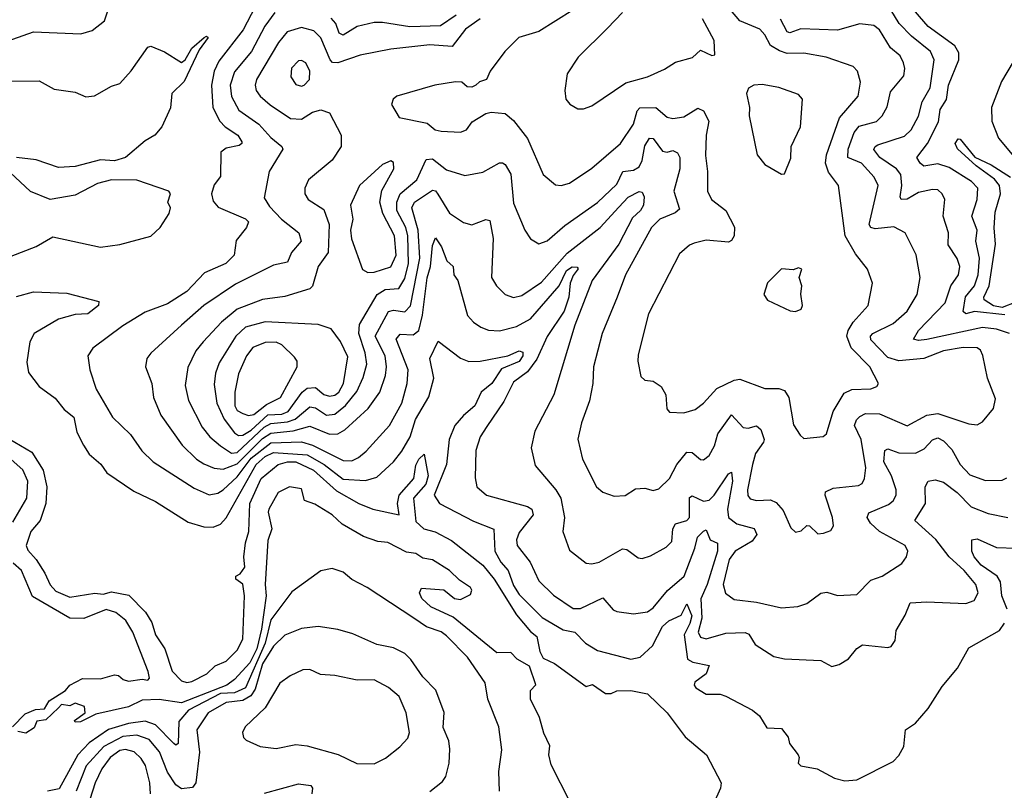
# Model space of a CAD drawing. Extents: x 1245515 to 1420776, y 606314 to 671314.
# Tile 224 of 256: x 1376866 to 1380393, y 616238 to 618999. Entities that reach past the tile are written whole.
import ezdxf

# ---------------------------------------------------------------- set-up
doc = ezdxf.new("R2010")
doc.units = 0

msp = doc.modelspace()

# ---------------------------------------------------------------- linework, layer by layer
at = {"layer": '0CON10XD'}
for points in [[(1376804, 618916), (1376915, 618956.2), (1377085, 618948.1), (1377125, 618960), (1377169.4, 618995), (1377232.4, 619185)], [(1377709.2, 619045), (1377666.6, 618963.4), (1377579, 618851), (1377563, 618815), (1377553, 618765), (1377557.8, 618685), (1377583.2, 618635), (1377601.9, 618615), (1377646.8, 618585), (1377661.2, 618561.2), (1377661.8, 618555), (1377651.9, 618548.1), (1377605, 618538.8), (1377586.9, 618525), (1377585, 618437.5), (1377562.6, 618407.4), (1377552.5, 618375), (1377559.1, 618349.1), (1377577, 618327), (1377675, 618286.1), (1377685.6, 618275), (1377678.2, 618255), (1377641.5, 618208.5), (1377633.8, 618155), (1377604.3, 618125), (1377527.9, 618092.1), (1377465, 618024.7), (1377395, 617981.2), (1377315, 617950.6), (1377235, 617902.3), (1377128, 617822), (1377110.5, 617795), (1377117.5, 617745), (1377139.6, 617675), (1377198.5, 617575), (1377262.4, 617512.4), (1377303.7, 617453.7), (1377344.3, 617414.3), (1377490.3, 617320.3), (1377545, 617296.9), (1377575, 617302.7), (1377595, 617314.8), (1377645, 617361.7), (1377695, 617428.1), (1377765, 617482.4), (1377875, 617486.8), (1377914.1, 617474.1), (1378025, 617419.5), (1378055, 617418.8), (1378079.5, 617430.5), (1378107.4, 617452.6), (1378190.9, 617545), (1378234.8, 617625), (1378253.3, 617695), (1378257, 617745), (1378214.4, 617855), (1378228.1, 617871.9), (1378275, 617869.8), (1378295, 617885.4), (1378309, 617941), (1378325.8, 618074.2), (1378337.6, 618115), (1378345, 618190), (1378355, 618217.5), (1378377.3, 618185), (1378395.4, 618135), (1378418.2, 618115), (1378420.6, 618085), (1378435.2, 618065.2), (1378469.6, 617939.6), (1378491.1, 617915), (1378517.7, 617897.7), (1378545, 617886.9), (1378585, 617884.1), (1378645, 617900.2), (1378695, 617927.6), (1378798.1, 618045), (1378825, 618100), (1378845, 618113.5), (1378862.4, 618112.4), (1378866.5, 618106.5), (1378847.8, 618082.2), (1378837.5, 618055), (1378833.2, 618005), (1378816.3, 617955), (1378755, 617864.4), (1378717.6, 617782.4), (1378685, 617737.9), (1378635, 617700), (1378599.4, 617630.6), (1378538.6, 617541.4), (1378515, 617504.2), (1378499.3, 617455), (1378497, 617357), (1378503.6, 617325), (1378538, 617295), (1378684.4, 617254.4), (1378700, 617245), (1378704.7, 617225), (1378655, 617162.2), (1378645.3, 617135), (1378647.5, 617115), (1378694.1, 617055), (1378725, 616988.5), (1378777.4, 616937.4), (1378848.8, 616888.8), (1378875, 616889), (1378955, 616927.5), (1378991.9, 616885), (1379005, 616879.1), (1379065, 616870.4), (1379115, 616877.9), (1379135, 616891.2), (1379186, 616954), (1379246, 617005), (1379284.5, 617105), (1379293.8, 617145), (1379315, 617166.4), (1379325, 617171.4), (1379338.7, 617135), (1379365, 617123.1), (1379365.7, 617095), (1379327.8, 616975), (1379305.7, 616924.3), (1379308.8, 616855), (1379296.6, 616805), (1379305, 616786.2), (1379325, 616780.3), (1379395, 616800.9), (1379465, 616802.8), (1379477.1, 616797.1), (1379500.1, 616760.1), (1379567.4, 616717.4), (1379605, 616708.8), (1379735, 616702.9), (1379775, 616681.9), (1379801.5, 616688.5), (1379835, 616708.6), (1379865, 616745.6), (1379885, 616759.5), (1379975, 616749.4), (1379987.3, 616752.7), (1380001.5, 616775), (1380005, 616810), (1380037.5, 616865), (1380055, 616909.4), (1380115, 616912.9), (1380255, 616906.7), (1380285, 616918.2), (1380299.5, 616945), (1380291.2, 616975), (1380248.7, 617025), (1380195, 617074.3), (1380147, 617137), (1380072.7, 617205), (1380110.4, 617265), (1380109.2, 617325), (1380120, 617345), (1380145, 617350.3), (1380175, 617341.9), (1380224.2, 617305), (1380274.2, 617254.2), (1380335, 617230.3), (1380405, 617215.2)], [(1378846.9, 619033.1), (1378725, 618956.5), (1378654, 618935), (1378603.1, 618885), (1378550.8, 618815), (1378537.5, 618785), (1378513, 618777), (1378500, 618765), (1378485, 618757.5), (1378468.3, 618758.3), (1378450, 618775), (1378427.1, 618777.1), (1378352.5, 618765), (1378216.7, 618725), (1378204, 618715), (1378197.5, 618695), (1378225, 618649.2), (1378325, 618628), (1378354, 618605), (1378375, 618599.2), (1378445, 618595.6), (1378465.7, 618605), (1378487, 618633), (1378535, 618662.5), (1378555, 618667.5), (1378605, 618662.5), (1378635, 618638.1), (1378685, 618574), (1378740.4, 618445), (1378785, 618407.3), (1378805, 618405.5), (1378835, 618413.8), (1378915, 618466.9), (1379017.8, 618555), (1379065, 618624.5), (1379077.8, 618672.2), (1379087, 618683), (1379144.8, 618684.8), (1379185, 618650), (1379205, 618645.3), (1379245, 618651.6), (1379295, 618681.8), (1379315, 618672.5), (1379334.7, 618635), (1379325.2, 618585), (1379322.3, 618512.3), (1379330, 618455), (1379329.2, 618385), (1379344.4, 618355), (1379395.4, 618315), (1379426.1, 618256.1), (1379424.7, 618225), (1379415, 618207.5), (1379405, 618202.3), (1379325, 618209.1), (1379282.1, 618197.9), (1379265, 618191.1), (1379229.5, 618160.5), (1379117.7, 617945), (1379081.3, 617798.7), (1379080, 617775), (1379090.5, 617720.5), (1379105, 617707.5), (1379135, 617704.2), (1379163.8, 617685), (1379180, 617655), (1379184.2, 617605), (1379193, 617593), (1379245, 617590), (1379285, 617602.5), (1379315, 617624.5), (1379362.4, 617677.6), (1379425, 617707.1), (1379445, 617710.6), (1379535, 617677.1), (1379585, 617678.1), (1379605, 617670), (1379621.2, 617645), (1379637, 617547), (1379660.9, 617510.9), (1379675, 617498.8), (1379744.3, 617505.7), (1379756, 617515), (1379779.6, 617595), (1379818.7, 617661.3), (1379846.2, 617673.8), (1379915, 617676.4), (1379936.2, 617685), (1379942.5, 617695), (1379911, 617755), (1379843.9, 617823.9), (1379829, 617865), (1379832.9, 617885), (1379851.1, 617915), (1379905.4, 617975), (1379920, 618055), (1379903.1, 618105), (1379859.8, 618159.8), (1379822.1, 618225), (1379799.1, 618405), (1379763.4, 618453.4), (1379752, 618485), (1379755.2, 618515), (1379802.4, 618647.6), (1379869.5, 618725), (1379878, 618775), (1379866.5, 618815), (1379850.9, 618830.9), (1379754.7, 618864.7), (1379675, 618879.6), (1379615, 618877.6), (1379587.3, 618887.3), (1379555, 618907.3), (1379535.1, 618945.1), (1379516.8, 618965), (1379445.2, 618995.2), (1379412.1, 619035)], [(1380410.8, 617875), (1380365, 617890.2), (1380315, 617896.1), (1380115, 617852.7), (1380085, 617849.2), (1380066.9, 617855), (1380085.3, 617885), (1380181, 617985), (1380201.7, 618045), (1380228.1, 618085), (1380233.2, 618115), (1380224, 618144), (1380192, 618192), (1380192.4, 618235), (1380174.2, 618295), (1380179.1, 618355), (1380170, 618375), (1380155, 618389.2), (1380135, 618391.2), (1380085, 618379.4), (1380045, 618355.6), (1380023.3, 618355), (1380019.2, 618365), (1380025.5, 618405.5), (1380022.4, 618445), (1380006.2, 618465), (1379947.1, 618505), (1379925.7, 618534.3), (1379929.5, 618545), (1379939.6, 618550.4), (1380035, 618581.7), (1380059.5, 618605), (1380085, 618653.1), (1380098, 618705), (1380127.4, 618755), (1380141.9, 618855), (1380128.7, 618885), (1380059.8, 618939.8), (1380015.5, 618985.5), (1379986.3, 619035)], [(1380395, 617941.3), (1380286.1, 617953.9), (1380254.7, 617944.7), (1380245, 617953.3), (1380253.7, 618006.3), (1380286.1, 618045), (1380299.3, 618085), (1380303.4, 618145), (1380290.7, 618205), (1380296, 618245), (1380276.8, 618295), (1380295.8, 618355), (1380297.4, 618395), (1380275, 618419), (1380195, 618469.6), (1380155, 618482.5), (1380104.8, 618474.8), (1380090.8, 618485), (1380079.6, 618505), (1380118.1, 618555), (1380157, 618633), (1380163, 618677), (1380185, 618713.8), (1380192.9, 618765), (1380229.5, 618855), (1380230.3, 618880.3), (1380215.3, 618905.3), (1380120, 618975), (1380051.1, 619055)], [(1377779.5, 619025), (1377744.4, 618975.6), (1377696.5, 618885), (1377635, 618812.7), (1377620.3, 618765), (1377625, 618724.5), (1377651.2, 618675), (1377722.6, 618625), (1377765, 618576.6), (1377804.4, 618545), (1377808, 618535), (1377759.6, 618455), (1377741.2, 618361.2), (1377760.3, 618330.3), (1377804.1, 618284.1), (1377865.4, 618235), (1377873.8, 618205), (1377840, 618165), (1377825, 618130), (1377775, 618119.7), (1377638.5, 618051.5), (1377525.4, 617975), (1377445.4, 617905), (1377335.3, 617804.7), (1377320.9, 617785), (1377316.5, 617755), (1377339.2, 617695), (1377345.4, 617645), (1377371.8, 617581.8), (1377448, 617475), (1377498.9, 617425), (1377525, 617407.6), (1377562.7, 617392.7), (1377595, 617389), (1377645, 617408), (1377735, 617498.2), (1377765, 617517.8), (1377845, 617526), (1377905, 617542.7), (1377975, 617514), (1378005, 617514.7), (1378030.7, 617529.3), (1378114, 617606), (1378156.1, 617665), (1378175.8, 617724.2), (1378179.8, 617755), (1378175.2, 617795), (1378138.7, 617865), (1378186.6, 617953.4), (1378205, 617957.9), (1378245, 617952.2), (1378266, 617974), (1378298.6, 618145), (1378293.3, 618245), (1378270, 618325), (1378280.3, 618345), (1378345, 618387.9), (1378355, 618385.5), (1378363.7, 618373.7), (1378405, 618306.2), (1378455, 618272.5), (1378485, 618264.6), (1378535, 618283.5), (1378549.5, 618279.5), (1378561.6, 618215), (1378555.6, 618075), (1378573.5, 618045), (1378604.5, 618015), (1378635, 618003.9), (1378665, 618011.2), (1378735, 618058.9), (1378826.9, 618163.1), (1378945.3, 618254.7), (1379012.3, 618327.7), (1379045, 618362.9), (1379085, 618383.5), (1379095, 618380.8), (1379102.7, 618365), (1379100.3, 618335), (1379089.2, 618315), (1379061.3, 618288.7), (1379012.4, 618195), (1378916.9, 618065), (1378854.2, 617905), (1378778.7, 617655), (1378710.6, 617525), (1378697.5, 617465), (1378712.1, 617402.1), (1378786.2, 617315), (1378803.8, 617285), (1378817.5, 617215), (1378811.8, 617165), (1378835, 617098), (1378895, 617051.4), (1378915, 617048.9), (1378941.2, 617055), (1379025, 617103.5), (1379040.2, 617100.2), (1379080.9, 617070.9), (1379095, 617068.9), (1379125, 617078.2), (1379181.1, 617108.9), (1379201.2, 617128.8), (1379205.6, 617175), (1379215, 617193.2), (1379255.2, 617204.8), (1379264.6, 617215), (1379265, 617287.5), (1379275, 617293.1), (1379315, 617274.4), (1379335, 617277.4), (1379353.7, 617295), (1379405, 617371.8), (1379415, 617377.5), (1379418.8, 617345), (1379401.4, 617245), (1379405, 617215.5), (1379435, 617193.2), (1379496.3, 617176.3), (1379506.1, 617155), (1379489.1, 617130.9), (1379428.8, 617095), (1379407.7, 617065), (1379385.4, 616975.4), (1379393.9, 616943.9), (1379425, 616921.9), (1379505, 616912.2), (1379595, 616891.5), (1379653, 616897), (1379685, 616907.5), (1379735, 616944.4), (1379757.3, 616947.3), (1379795, 616935.6), (1379865, 616940), (1379915, 616990.4), (1379955, 617005.6), (1380025, 617051.1), (1380042.9, 617075), (1380047.5, 617095), (1380037.5, 617115), (1379945, 617165.6), (1379913.3, 617195), (1379901.6, 617215), (1379907.5, 617232.5), (1379977.9, 617262.1), (1379994.5, 617275.5), (1380004.7, 617295), (1380004.7, 617315), (1379988, 617365), (1379961, 617415), (1379965, 617455.8), (1379975, 617461.5), (1380015, 617446.9), (1380075, 617445.6), (1380105, 617461.1), (1380135, 617493.4), (1380155, 617500.9), (1380175, 617490.4), (1380205, 617458.7), (1380235, 617405.4), (1380268.6, 617368.6), (1380325, 617348.1), (1380385, 617349.4), (1380402.2, 617357.8)], [(1378515, 619002.4), (1378463.2, 618965), (1378415, 618903.7), (1378335, 618909.6), (1378195, 618893.1), (1378085, 618871.8), (1378005, 618844.1), (1377986.3, 618846.3), (1377977.6, 618855), (1377944.6, 618934.6), (1377919.3, 618959.3), (1377875, 618971.3), (1377824.2, 618955.8), (1377792.7, 618917.3), (1377714.2, 618785), (1377708.8, 618765), (1377713.3, 618745), (1377726.8, 618725), (1377763.6, 618693.6), (1377835.7, 618645.7), (1377875, 618642.2), (1377915, 618667.3), (1377945, 618676.5), (1377975.5, 618665.5), (1378016.8, 618585), (1378017.6, 618545), (1377985, 618495.5), (1377900.9, 618425), (1377887.1, 618395), (1377887.5, 618375), (1377899.5, 618355), (1377955, 618319.2), (1377974.2, 618265), (1377970.7, 618165), (1377935.3, 618115), (1377915.2, 618044.8), (1377905, 618034.7), (1377815, 618007.3), (1377735, 617997.1), (1377645, 617961.6), (1377588.2, 617915), (1377522.9, 617845), (1377496.8, 617813.2), (1377467.7, 617752.3), (1377458.5, 617688.5), (1377470.6, 617635), (1377519.6, 617539.6), (1377547.1, 617505), (1377585, 617472.4), (1377625, 617446.5), (1377645, 617447.8), (1377741.4, 617538.6), (1377765, 617552.7), (1377825, 617558.5), (1377852.8, 617567.2), (1377905, 617612.4), (1377925, 617608), (1377965, 617581.9), (1377994.6, 617585.4), (1378032.8, 617617.2), (1378073.2, 617666.8), (1378096.6, 617716.6), (1378108.8, 617765), (1378103.3, 617805), (1378080.5, 617875), (1378082.7, 617907.3), (1378145.7, 618015), (1378175, 618032.8), (1378223.9, 618036.1), (1378245, 618071.6), (1378259.1, 618125), (1378256.1, 618225), (1378249.4, 618255), (1378217.3, 618315), (1378216.7, 618345), (1378228.5, 618375), (1378287.8, 618425), (1378321.3, 618498.7), (1378345, 618500.5), (1378395, 618461.1), (1378460.6, 618440.6), (1378525, 618453.4), (1378585, 618486.7), (1378595, 618486.7), (1378605, 618480.6), (1378625.2, 618445.2), (1378635, 618342), (1378675.4, 618245.4), (1378695, 618214.3), (1378725, 618195.6), (1378755, 618207.3), (1378818.5, 618261.5), (1378935, 618344.2), (1379005, 618409.4), (1379026.8, 618455), (1379065, 618460.4), (1379085, 618472.5), (1379095.6, 618494.4), (1379105, 618547.5), (1379121.9, 618575), (1379135, 618573.1), (1379168, 618528), (1379185, 618524.8), (1379205, 618530.5), (1379222.4, 618522.4), (1379230, 618505), (1379230.8, 618465), (1379209.2, 618385), (1379229.3, 618320.7), (1379213.3, 618306.7), (1379158.2, 618285), (1379129.3, 618255), (1379036.1, 618085), (1379006.4, 618005), (1378952.5, 617875), (1378920.7, 617755), (1378918.7, 617695), (1378906.9, 617633.1), (1378878.6, 617555), (1378865.6, 617495.6), (1378882, 617425), (1378931.4, 617325), (1378955, 617305.8), (1378995, 617291.4), (1379035, 617294.4), (1379071.9, 617318.1), (1379105, 617320.6), (1379135, 617311.9), (1379155, 617318.5), (1379193.8, 617355), (1379219.8, 617405), (1379255, 617449.6), (1379275, 617448.4), (1379305, 617423.3), (1379315, 617422.2), (1379335, 617437.5), (1379355, 617471.9), (1379367, 617515), (1379415, 617583.3), (1379457.5, 617537.5), (1379475, 617535.3), (1379505, 617544.2), (1379521, 617531), (1379532.4, 617495), (1379530.3, 617485), (1379501.7, 617445), (1379490.2, 617405), (1379472.6, 617315), (1379473.9, 617293.9), (1379482, 617282), (1379505, 617275.9), (1379555, 617278.2), (1379575, 617269.6), (1379600.1, 617240.1), (1379628.3, 617178.3), (1379645, 617163.1), (1379665, 617167.1), (1379685, 617187.1), (1379695, 617185.6), (1379725, 617157.1), (1379745, 617158.9), (1379771.1, 617168.9), (1379780.6, 617185), (1379777.2, 617215), (1379750.4, 617295), (1379752.6, 617307.4), (1379779.4, 617320.6), (1379870.5, 617329.5), (1379883, 617337), (1379892.3, 617355), (1379897.1, 617392.9), (1379880.4, 617495), (1379855.8, 617545), (1379862.9, 617565), (1379875, 617577.5), (1379895, 617587.7), (1379945, 617586.4), (1380045, 617543.4), (1380115, 617582.1), (1380155, 617587.7), (1380265, 617551.3), (1380295, 617547.9), (1380315, 617558.1), (1380353.6, 617606.4), (1380361.1, 617641.1), (1380332.1, 617715), (1380316.1, 617796.1), (1380307.5, 617815), (1380295, 617823.1), (1380244.9, 617825.1), (1380175, 617812.1), (1380104.3, 617785.7), (1380015, 617776.2), (1379975, 617788.6), (1379915, 617852.2), (1379913.5, 617865), (1379922.1, 617875), (1379995, 617910), (1380045, 617954.5), (1380080.6, 618015), (1380091.2, 618075), (1380076.7, 618156.7), (1380038.1, 618235), (1379996.4, 618256.4), (1379930.3, 618250.3), (1379914.5, 618254.5), (1379908.1, 618265), (1379941.2, 618405), (1379926.5, 618435), (1379881.6, 618485), (1379832, 618505), (1379833.1, 618535), (1379855, 618594.4), (1379872.7, 618617.3), (1379935, 618634.7), (1379954.6, 618655), (1379972.8, 618687.2), (1379985, 618740.6), (1380032.2, 618797.8), (1380035.9, 618824.1), (1380031.6, 618845), (1380019.3, 618869.3), (1379985, 618897.9), (1379945, 618962.5), (1379925, 618978), (1379875, 618984), (1379795, 618961.1), (1379663.3, 618966.6), (1379625, 618952.2), (1379615, 618955.4), (1379590.7, 619000.7)], [(1378429.4, 619015), (1378372.6, 618977.4), (1378263.6, 618973.6), (1378165, 618989.6), (1378135, 618988.8), (1378075, 618974.3), (1378025, 618943.5), (1378010.5, 618950.5), (1377997.9, 618985), (1377981.7, 619005)], [(1379025.6, 619025), (1378971.2, 618968.8), (1378865.7, 618865), (1378827.1, 618805), (1378818.9, 618745), (1378822.2, 618715), (1378836.3, 618696.3), (1378865, 618679.2), (1378885, 618679.2), (1378915, 618690), (1379037.1, 618772.9), (1379115, 618794.6), (1379175, 618821.5), (1379215, 618847.1), (1379276.3, 618863.7), (1379305, 618890), (1379345, 618871.2), (1379356.2, 618873.8), (1379353.1, 618925), (1379312, 619002)], [(1376675, 618777.3), (1376935, 618780.4), (1376989.8, 618749.8), (1377065, 618738.9), (1377102.7, 618722.7), (1377134.1, 618725.9), (1377195, 618761.2), (1377225, 618770), (1377265, 618815.8), (1377325, 618901.2), (1377335, 618904), (1377384.2, 618884.2), (1377445, 618846), (1377458.8, 618855), (1377482.8, 618897.2), (1377526.7, 618935), (1377535, 618940), (1377541.2, 618935), (1377508.5, 618891.5), (1377455, 618778), (1377410.5, 618735), (1377406.5, 618683.5), (1377374.4, 618615), (1377349.4, 618585), (1377315, 618565.3), (1377245.2, 618504.8), (1377205, 618493.8), (1377155, 618497), (1377065, 618473.7), (1377005, 618469), (1376925, 618497.6), (1376855, 618505.6)], [(1380470.2, 618925), (1380382.3, 618777.7), (1380346.6, 618685), (1380347.7, 618635), (1380371.4, 618575), (1380438.6, 618495)], [(1377875, 618760.5), (1377885, 618764.4), (1377904.4, 618785), (1377905.3, 618815), (1377891.1, 618845), (1377875, 618853.5), (1377865, 618851.8), (1377839.6, 618825), (1377836.5, 618795), (1377855, 618766.9), (1377875, 618760.5)], [(1379595, 618446.2), (1379605, 618446.7), (1379627.6, 618502.4), (1379629.6, 618545), (1379662.9, 618615), (1379669.4, 618715), (1379655, 618731.4), (1379585, 618756.2), (1379525, 618767.5), (1379495, 618764.2), (1379475.8, 618754.2), (1379469.2, 618735), (1379479.4, 618685), (1379478.6, 618655), (1379507.8, 618515), (1379535, 618480), (1379595, 618446.2)], [(1380433.5, 617986.5), (1380385, 617967.9), (1380354.4, 617974.4), (1380320.9, 617995), (1380318.8, 618005), (1380338.7, 618045), (1380361.4, 618195), (1380356.6, 618253.5), (1380359.8, 618309.8), (1380379.2, 618375), (1380375.6, 618405.6), (1380358.1, 618428.1), (1380291.8, 618475), (1380225, 618536.7), (1380217.1, 618555), (1380227.7, 618572.3), (1380235, 618571.4), (1380286.7, 618506.7), (1380345, 618479.7), (1380415.2, 618435)], [(1376835, 618151.8), (1376925, 618186.7), (1376985, 618221.5), (1377155, 618184.3), (1377225, 618194), (1377335, 618224), (1377368.8, 618255), (1377401.2, 618305), (1377406.2, 618325), (1377396.7, 618345), (1377406, 618375), (1377400, 618385), (1377285, 618424.4), (1377195, 618425.5), (1377145, 618412.3), (1377065, 618370), (1376975, 618354.4), (1376905, 618383.5), (1376795, 618484.6)], [(1378113, 618093), (1378135, 618094.1), (1378195, 618113.1), (1378214.5, 618155), (1378208.4, 618225), (1378166.5, 618305), (1378156, 618345), (1378162.9, 618387.1), (1378205.6, 618465), (1378205, 618487.5), (1378195, 618493.8), (1378165, 618480), (1378082.5, 618405), (1378050.8, 618335), (1378059.3, 618285), (1378050.7, 618245), (1378054.2, 618214.2), (1378093.7, 618103.7), (1378113, 618093)], [(1379645, 617953.1), (1379665, 617962), (1379669.5, 617975), (1379664.1, 618015.9), (1379667.5, 618045), (1379657.5, 618075), (1379667.5, 618105), (1379655, 618110), (1379636.7, 618103.3), (1379595, 618106.2), (1379543.9, 618056.1), (1379531.2, 618015), (1379545, 617994), (1379625.6, 617955.6), (1379645, 617953.1)], [(1376855, 618007.3), (1376915, 618023.9), (1377035, 618019.1), (1377149.7, 617989.7), (1377148.6, 617975), (1377110, 617945), (1377065, 617942.4), (1377005, 617925.7), (1376917.5, 617875), (1376901.8, 617845), (1376892, 617772), (1376896.9, 617735), (1376935.8, 617685), (1376992.8, 617642.8), (1377025, 617602.9), (1377060, 617575), (1377071, 617521), (1377094.3, 617475), (1377115, 617442.3), (1377156.1, 617406.1), (1377177.9, 617375), (1377275, 617309.7), (1377352.8, 617272.8), (1377468.8, 617198.8), (1377525, 617181.8), (1377558.7, 617181.3), (1377585, 617192), (1377605, 617214), (1377712.5, 617405), (1377745, 617433.9), (1377775, 617448.8), (1377895, 617439.5), (1377956.6, 617405), (1378025, 617352.5), (1378105, 617348.3), (1378145, 617360), (1378205, 617415.3), (1378235, 617453.4), (1378264, 617505), (1378283.4, 617566.6), (1378331.7, 617648.3), (1378349.1, 617715), (1378334.6, 617785), (1378365, 617847.5), (1378445, 617785.9), (1378475, 617774.7), (1378515, 617775.9), (1378614.8, 617795.2), (1378655, 617812.2), (1378667.7, 617807.7), (1378668.6, 617795), (1378655, 617774.5), (1378591.6, 617748.5), (1378556.7, 617695), (1378519, 617665), (1378496.6, 617615), (1378455, 617580.6), (1378424.9, 617545), (1378404.3, 617495), (1378394.6, 617405), (1378350.2, 617295), (1378369.1, 617265), (1378491.9, 617201.9), (1378563.7, 617173.7), (1378567.3, 617095), (1378589.5, 617055), (1378615.2, 617025)], [(1377649.2, 617509.2), (1377665, 617510.9), (1377695, 617528.8), (1377755, 617582.7), (1377805, 617586), (1377827.7, 617595), (1377877.7, 617665), (1377895, 617679.2), (1377925, 617680.7), (1377955, 617656.1), (1377975, 617649.6), (1377995, 617653.7), (1378009.2, 617665), (1378026, 617695), (1378040.9, 617790.9), (1378015, 617846.4), (1377981.1, 617891.1), (1377935, 617906.6), (1377745, 617916.5), (1377675, 617897), (1377639.8, 617865), (1377580.1, 617769.9), (1377567.4, 617732.6), (1377562.3, 617692.3), (1377571.5, 617625), (1377598.3, 617568.3), (1377635, 617518.3), (1377649.2, 617509.2)], [(1377685, 617580.5), (1377705, 617584.3), (1377750.2, 617619.8), (1377800.2, 617645), (1377860, 617755), (1377860, 617775), (1377849.9, 617789.9), (1377805, 617833.7), (1377785, 617843.7), (1377745, 617842.1), (1377701.2, 617825), (1377677.7, 617795), (1377649.9, 617729.9), (1377636.7, 617665), (1377637, 617615), (1377645, 617599.2), (1377665, 617587.5), (1377685, 617580.5)], [(1376827.8, 617497.8), (1376909.4, 617449.4), (1376950.2, 617385), (1376963.1, 617325), (1376960, 617265), (1376939.2, 617205), (1376906.1, 617165), (1376888.7, 617115), (1376895, 617098.5), (1376925.1, 617065.1), (1376956.1, 617016.1), (1376974.7, 616974.7), (1376995, 616951.7), (1377045, 616929.4), (1377135, 616944.2), (1377165, 616940.9), (1377195, 616949), (1377257.2, 616937.2), (1377316.7, 616876.7), (1377338.9, 616838.9), (1377352.2, 616795), (1377386.2, 616745), (1377412.4, 616665), (1377445, 616630.6), (1377465, 616624.6), (1377482.3, 616627.7), (1377536.2, 616655), (1377566, 616684), (1377605, 616700.2), (1377645, 616739.6), (1377665, 616780), (1377670.7, 616935), (1377665, 616976), (1377640, 616995), (1377640, 617005), (1377655, 617013.3), (1377672.3, 617037.7), (1377668.8, 617075), (1377674.1, 617125), (1377686.1, 617165), (1377689.7, 617265), (1377731.1, 617355), (1377791.1, 617405), (1377824.8, 617415.2), (1377855, 617414.9), (1377918.4, 617385), (1378001.2, 617311.2), (1378081.2, 617265), (1378131.2, 617245), (1378225, 617224.4), (1378219.4, 617265), (1378224.6, 617295), (1378277.1, 617355), (1378285, 617402.5), (1378296, 617425), (1378315, 617442.5), (1378329, 617365), (1378320.5, 617335), (1378276.2, 617285), (1378285, 617200.6), (1378313.5, 617175), (1378353.9, 617163.9), (1378413, 617133), (1378525, 617044.8), (1378565, 616994.3), (1378645, 616867.2), (1378695, 616806.8), (1378718.7, 616788.7), (1378728.9, 616735), (1378741.3, 616711.3), (1378781.9, 616691.9), (1378895, 616610), (1378917, 616617), (1378964.2, 616584.2), (1378985, 616584.2), (1379005, 616593.8), (1379055, 616596), (1379115, 616584), (1379185.6, 616515), (1379249.6, 616429.6), (1379325.4, 616365.4), (1379378.1, 616265), (1379375.6, 616245), (1379351.1, 616188.9)], [(1376840.9, 617199.1), (1376891.5, 617285), (1376894.8, 617345), (1376876.7, 617386.7), (1376825, 617432.9)], [(1378837.5, 616195), (1378769, 616329), (1378761.4, 616365), (1378765, 616397.5), (1378742.8, 616442.8), (1378728.2, 616498.2), (1378695.8, 616565), (1378696, 616595), (1378714.1, 616615.9), (1378692.3, 616682.3), (1378647.9, 616707.9), (1378625, 616731.2), (1378575, 616730.8), (1378418.4, 616858.4), (1378338.8, 616895), (1378306.2, 616925), (1378297.5, 616945), (1378305, 616962.5), (1378385, 616956.7), (1378423.3, 616925), (1378445, 616922), (1378480, 616940), (1378485.4, 616954.6), (1378480.5, 616965), (1378440.9, 616990.9), (1378405, 617025.2), (1378345, 617063.8), (1378309.6, 617069.6), (1378285, 617085.9), (1378250.9, 617090.9), (1378185, 617125.8), (1378148.8, 617128.8), (1378097.4, 617147.4), (1378021.3, 617191.3), (1377985, 617225.2), (1377923.1, 617263.1), (1377886.1, 617276.1), (1377875, 617318.2), (1377832.5, 617325), (1377791.7, 617305), (1377758.8, 617245), (1377755.8, 617235), (1377768.6, 617175), (1377755, 617132.5), (1377745.6, 616975), (1377748.7, 616935), (1377732.2, 616815), (1377715.5, 616745), (1377690.5, 616695), (1377635.6, 616634.4), (1377607.7, 616615), (1377445, 616550.9), (1377365, 616563.6), (1377305, 616560.8), (1377255, 616536.9), (1377138.8, 616511.2), (1377083.3, 616483.3), (1377065, 616482.5), (1377062.5, 616487.5), (1377100, 616515), (1377098.3, 616538.3), (1377065, 616550), (1377045, 616540), (1377015, 616545.6), (1377005, 616533.3), (1376959.1, 616490.9), (1376927.5, 616485), (1376918, 616462), (1376887.7, 616442.3), (1376858.8, 616448.8)], [(1380403.1, 616886.9), (1380384.3, 616935), (1380379.2, 616985), (1380367.3, 617005), (1380310.3, 617045), (1380284.1, 617075), (1380276.4, 617095), (1380276.7, 617135), (1380295, 617138.5), (1380365, 617108.3), (1380435.2, 617105.2)], [(1376840, 616465), (1376885, 616511.4), (1376922.9, 616527.1), (1376955, 616530), (1376971.1, 616558.9), (1377030, 616595), (1377045.6, 616614.4), (1377091.2, 616638.8), (1377155, 616636.7), (1377205, 616651.4), (1377219.7, 616649.7), (1377236.7, 616635), (1377255, 616629.2), (1377305, 616635.5), (1377325, 616632.3), (1377330.9, 616639.1), (1377326.5, 616663.5), (1377271.2, 616805), (1377245.8, 616845.8), (1377210, 616875), (1377175, 616885.9), (1377095, 616853.9), (1377045, 616855.2), (1376911.8, 616931.8), (1376872, 617025), (1376842.3, 617052.3)], [(1378584.7, 616235.3), (1378582.2, 616305), (1378592.3, 616382.3), (1378582, 616465), (1378542.2, 616565), (1378533.5, 616623.5), (1378469.6, 616715), (1378395, 616791.2), (1378375, 616805.2), (1378323.3, 616823.3), (1378277.1, 616855), (1378110, 616965), (1378055, 616993.5), (1378025, 617020), (1377985, 617033.1), (1377945, 617024.6), (1377840.8, 616949.2), (1377765, 616849.2), (1377745.5, 616765.5), (1377675, 616605.5), (1377635, 616587.6), (1377585, 616585), (1377470.1, 616525), (1377436, 616484), (1377433.6, 616405), (1377425, 616400), (1377418.2, 616405), (1377352.8, 616472.8), (1377315.4, 616485.4), (1377255, 616477.5), (1377183.9, 616456.1), (1377115, 616407.6), (1377074.6, 616365.4), (1377007.3, 616242.7), (1376965, 616234.6)], [(1378615.2, 617025), (1378635, 616971.8), (1378655, 616939.8), (1378737.4, 616857.4), (1378813.1, 616813.1), (1378854.3, 616805), (1378892.6, 616765), (1378935, 616739.2), (1379055, 616707.6), (1379088.2, 616715), (1379133, 616755), (1379168.7, 616825), (1379191.6, 616845), (1379234.7, 616865), (1379255, 616906.2), (1379273.1, 616863.1), (1379266.4, 616835), (1379245.6, 616795), (1379258, 616708), (1379276.7, 616696.7), (1379335.5, 616685), (1379324.5, 616655), (1379284.4, 616625), (1379281.4, 616615), (1379287.5, 616605), (1379325, 616582.9), (1379375, 616582.9), (1379395, 616575.6), (1379490.8, 616525), (1379515.6, 616505), (1379541.9, 616461.9), (1379595, 616458.8), (1379617.9, 616427.9), (1379623.1, 616405), (1379654, 616365), (1379658, 616355), (1379653.8, 616335), (1379663.3, 616325), (1379722.5, 616315), (1379785, 616281.2), (1379821.7, 616271.7), (1379865, 616275.8), (1379995, 616341.4), (1380015, 616362), (1380032.2, 616395), (1380038.8, 616455), (1380075, 616478), (1380119.6, 616530.4), (1380170.5, 616609.5), (1380224.5, 616675), (1380265, 616748.8), (1380375, 616810), (1380392.8, 616837.2)], [(1378335, 616233.3), (1378380.6, 616269.4), (1378392.6, 616287.4), (1378403.8, 616335), (1378406.4, 616385), (1378403.3, 616415), (1378382.7, 616462.7), (1378386.8, 616516.8), (1378356.3, 616596.3), (1378309.5, 616645), (1378266.8, 616706.8), (1378245, 616727.5), (1378205, 616748.8), (1378145, 616760.9), (1378058.9, 616798.9), (1378005, 616814.5), (1377935, 616825.4), (1377875, 616817.5), (1377815, 616793.8), (1377775, 616754.3), (1377735, 616691.3), (1377709.2, 616600.8), (1377693.5, 616576.5), (1377665, 616559.9), (1377605, 616552.6), (1377540.8, 616515), (1377500.4, 616455), (1377510.3, 616375), (1377496.5, 616265), (1377485, 616248), (1377445, 616243.5), (1377425, 616257.3), (1377395, 616303.2), (1377366.2, 616376.2), (1377329.9, 616419.9), (1377285, 616435.1), (1377235, 616430.6), (1377167.4, 616395), (1377104.4, 616325.6), (1377067.8, 616235)], [(1378135, 616333.3), (1378176.6, 616353.4), (1378226.9, 616393.1), (1378256.2, 616425), (1378262.5, 616445), (1378250.7, 616515), (1378225, 616574.5), (1378186.8, 616606.8), (1378135, 616633.5), (1378075, 616632.3), (1377995, 616649.3), (1377942.9, 616652.9), (1377905, 616670.9), (1377880.6, 616669.4), (1377835, 616648.5), (1377797.9, 616622.1), (1377745, 616533.6), (1377674, 616465), (1377664.2, 616445), (1377667.3, 616427.3), (1377677.6, 616417.6), (1377727.5, 616395), (1377785, 616388.2), (1377855, 616401.8), (1377895, 616397.3), (1378006.7, 616366.7), (1378073.4, 616333.4), (1378135, 616333.3)], [(1377334.3, 616225.7), (1377331.9, 616265), (1377316.5, 616326.5), (1377301.5, 616351.5), (1377275.8, 616375.8), (1377245, 616384.3), (1377225, 616380.3), (1377190, 616355), (1377160, 616315), (1377136.1, 616265), (1377107.7, 616175)], [(1377742.8, 616227.2), (1377865, 616261.1), (1377909.2, 616255), (1377914.3, 616245), (1377912, 616225)]]:
    msp.add_lwpolyline(points, dxfattribs=at)

doc.saveas('drawing.dxf')
